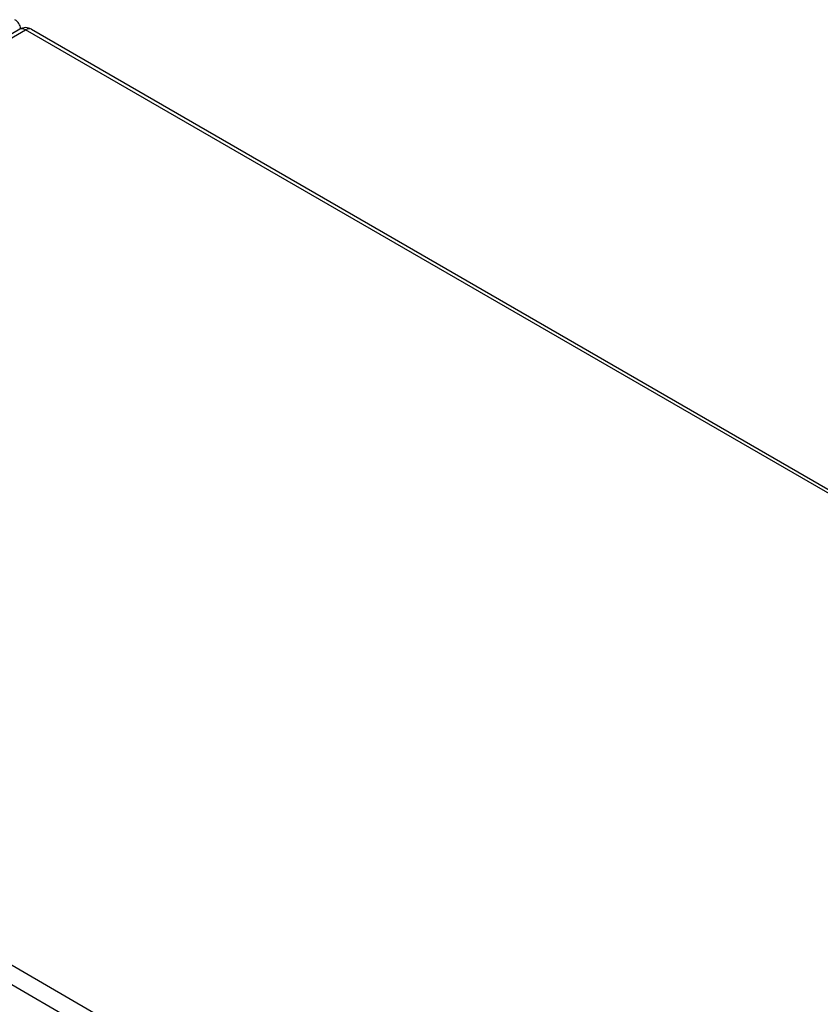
# Model space of a CAD drawing. Header units: inches. Extents: x 635 to 745, y 255 to 339.
# Tile 68 of 88: x 694 to 701, y 300 to 309. Entities that reach past the tile are written whole.
import ezdxf

# ---------------------------------------------------------------- set-up
doc = ezdxf.new("R2010")
doc.units = ezdxf.units.IN
doc.header["$MEASUREMENT"] = 0
doc.layers.add('Visible Edges(ANSI)', color=7, linetype='Continuous', lineweight=25)
doc.layers.add('Visible Tangent Edges(ANSI)', color=7, linetype='Continuous', lineweight=25)

msp = doc.modelspace()

# ---------------------------------------------------------------- linework, layer by layer
at = {"layer": 'Visible Edges(ANSI)'}
for p, q in [((693.9937, 308.6126), (687.0627, 304.6109)), ((694.0927, 308.6126), (743.8713, 279.8729))]:
    msp.add_line(p, q, dxfattribs=at)
for centre, start, end in [((693.9032, 308.6077), 5.26439, 60), ((694.0432, 308.5268), 60, 120)]:
    msp.add_arc(centre, 0.099, start, end, dxfattribs=at)
at = {"layer": 'Visible Tangent Edges(ANSI)'}
for p, q in [((687.1122, 304.606), (694.0432, 308.6077)), ((743.8713, 279.8394), (694.0432, 308.6077)), ((737.8839, 275.293), (687.1122, 304.606)), ((687.0422, 304.4848), (737.8139, 275.1717))]:
    msp.add_line(p, q, dxfattribs=at)
for major_axis, start_param, end_param in [((-0.0495, 0.0857), 5.497787, 6.283185), ((0.0495, 0.0857), 0, 0.785398)]:
    msp.add_ellipse((694.0432, 308.5268), major_axis=major_axis, ratio=0.57735, start_param=start_param, end_param=end_param, dxfattribs=at)

doc.saveas('drawing.dxf')
